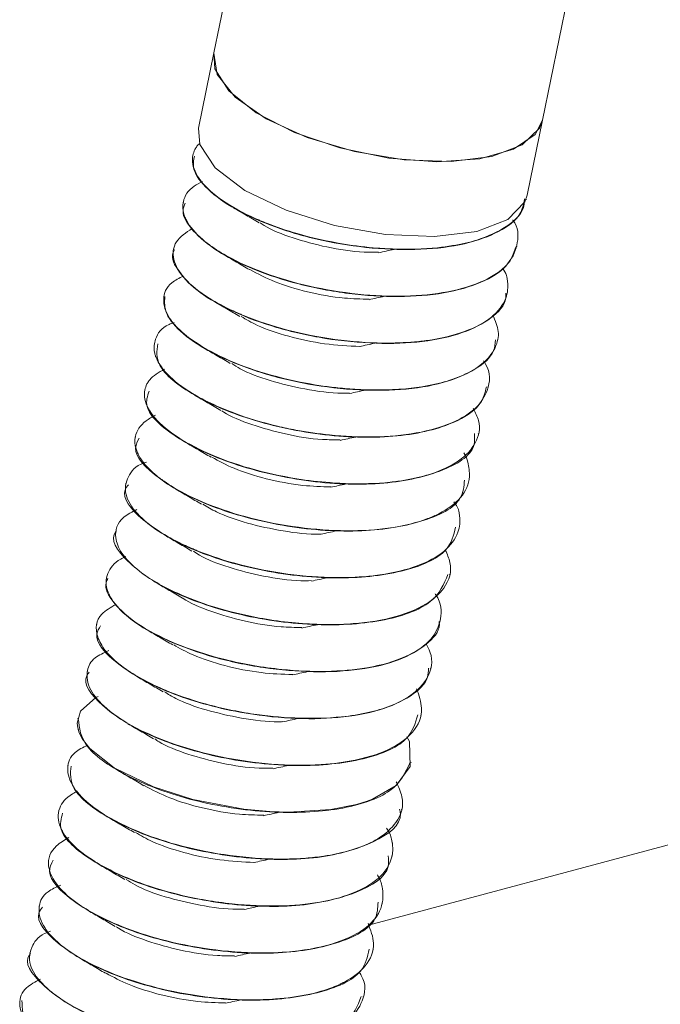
# Model space of a CAD drawing. Header units: millimetres. Extents: x -172 to 1038, y -1779 to -162.
# Tile 8 of 63: x 38 to 53, y -1200 to -1177. Entities that reach past the tile are written whole.
import ezdxf

# ---------------------------------------------------------------- set-up
doc = ezdxf.new("R2010")
doc.units = ezdxf.units.MM

msp = doc.modelspace()

# ---------------------------------------------------------------- linework, layer by layer
at = {"color": 7, "linetype": 'Continuous', "lineweight": 15}
for p, q in [((50.275, -1178.906), (52.99, -1165.64)), ((43.334, -1172.923), (42.438, -1177.302)), ((42.438, -1177.302), (42.072, -1179.091)), ((49.909, -1180.694), (50.275, -1178.906)), ((41.939, -1179.742), (41.937, -1179.751)), ((111.373, -1180.614), (46.128, -1198.091)), ((49.889, -1180.795), (49.891, -1180.787)), ((41.71, -1180.86), (41.708, -1180.869)), ((49.66, -1181.913), (49.662, -1181.904)), ((41.481, -1181.978), (41.479, -1181.986)), ((41.252, -1183.096), (41.25, -1183.105)), ((49.431, -1183.032), (49.433, -1183.023)), ((41.023, -1184.214), (41.022, -1184.223)), ((49.202, -1184.149), (49.204, -1184.14)), ((40.795, -1185.332), (40.793, -1185.341)), ((48.974, -1185.267), (48.975, -1185.259)), ((48.745, -1186.386), (48.747, -1186.376)), ((40.566, -1186.45), (40.564, -1186.458)), ((40.337, -1187.568), (40.335, -1187.576)), ((48.516, -1187.503), (48.518, -1187.494)), ((40.108, -1188.685), (40.107, -1188.694)), ((48.287, -1188.621), (48.289, -1188.612)), ((39.88, -1189.803), (39.878, -1189.812)), ((48.059, -1189.739), (48.06, -1189.73)), ((47.83, -1190.857), (47.832, -1190.848)), ((39.651, -1190.921), (39.649, -1190.93)), ((39.422, -1192.039), (39.42, -1192.048)), ((47.601, -1191.975), (47.603, -1191.966)), ((39.193, -1193.157), (39.192, -1193.166)), ((47.372, -1193.093), (47.374, -1193.084)), ((38.965, -1194.275), (38.963, -1194.285)), ((47.144, -1194.211), (47.145, -1194.202)), ((46.915, -1195.329), (46.917, -1195.32)), ((38.736, -1195.393), (38.734, -1195.402)), ((46.686, -1196.447), (46.688, -1196.438)), ((38.507, -1196.511), (38.505, -1196.52)), ((38.278, -1197.629), (38.277, -1197.638)), ((46.457, -1197.565), (46.459, -1197.556)), ((38.05, -1198.747), (38.048, -1198.756)), ((46.229, -1198.682), (46.23, -1198.674)), ((46, -1199.8), (46.001, -1199.792)), ((37.821, -1199.865), (37.819, -1199.874))]:
    msp.add_line(p, q, dxfattribs=at)
at = {"color": 7, "linetype": 'Continuous', "lineweight": 15, "flags": 128}
for points in [[(42.438, -1177.302), (42.437, -1177.305), (42.519, -1177.817), (42.948, -1178.354), (43.684, -1178.869), (44.662, -1179.315), (45.792, -1179.652), (46.974, -1179.848), (48.1, -1179.888), (49.068, -1179.766), (49.792, -1179.494), (50.205, -1179.096), (50.275, -1178.906)], [(42.438, -1177.302), (42.463, -1177.677), (42.798, -1178.208), (43.45, -1178.73), (44.36, -1179.196), (45.447, -1179.565), (46.615, -1179.805), (47.76, -1179.893), (48.781, -1179.822), (49.586, -1179.598), (50.104, -1179.242), (50.275, -1178.906)], [(42.072, -1179.091), (42.103, -1179.485), (42.473, -1180.039), (43.181, -1180.579), (44.16, -1181.052), (45.315, -1181.414), (46.535, -1181.629), (47.703, -1181.677), (48.706, -1181.554), (49.447, -1181.27), (49.856, -1180.853), (49.909, -1180.694)], [(47.039, -1193.599), (47.106, -1193.712), (47.117, -1194.305), (46.785, -1194.763), (46.226, -1195.083), (46.092, -1195.133), (45.842, -1195.211), (45.229, -1195.334), (44.22, -1195.395), (43.772, -1195.379), (43.156, -1195.323), (41.935, -1195.092), (40.999, -1194.793), (40.066, -1194.34), (39.481, -1193.879), (39.308, -1193.655), (39.247, -1193.54), (39.223, -1193.48), (39.212, -1193.45), (39.208, -1193.435), (39.206, -1193.427), (39.205, -1193.425), (39.205, -1193.424), (39.205, -1193.424), (39.205, -1193.423), (39.205, -1193.423), (39.205, -1193.423), (39.205, -1193.423), (39.205, -1193.423), (39.205, -1193.423), (39.205, -1193.423), (39.204, -1193.421), (39.203, -1193.419), (39.201, -1193.411), (39.195, -1193.383), (39.183, -1193.278), (39.26, -1192.987), (39.627, -1192.663), (39.677, -1192.641)]]:
    msp.add_lwpolyline(points, dxfattribs=at)
at = {"color": 7, "linetype": 'Continuous', "lineweight": 15}
for points, knots in [([(49.849, -1180.778), (49.843, -1180.857), (49.823, -1181.111), (49.442, -1181.457), (48.834, -1181.745), (48.229, -1181.885), (47.57, -1181.974), (47.031, -1181.988), (46.539, -1181.966), (46.155, -1181.941), (45.421, -1181.853), (44.519, -1181.651), (43.872, -1181.431), (43.561, -1181.304), (43.163, -1181.131), (42.6, -1180.824), (42.079, -1180.35), (41.893, -1179.931), (41.947, -1179.667), (42.021, -1179.543), (42.049, -1179.508), (42.066, -1179.484), (42.089, -1179.471), (42.106, -1179.461)], [0, 0, 0, 0, 0.03828, 0.124061, 0.210662, 0.266626, 0.298223, 0.383629, 0.393444, 0.4113, 0.47105, 0.557894, 0.617736, 0.634955, 0.643677, 0.731171, 0.817205, 0.903526, 0.965811, 0.983116, 0.988298, 0.991164, 1, 1, 1, 1]), ([(41.975, -1179.758), (41.957, -1179.86), (41.912, -1180.104), (42.257, -1180.557), (42.922, -1181.037), (43.872, -1181.462), (45.002, -1181.79), (46.214, -1181.975), (47.4, -1182.008), (48.456, -1181.875), (49.267, -1181.577), (49.764, -1181.207), (49.824, -1180.907), (49.848, -1180.786)], [0, 0, 0, 0, 0.068392, 0.163716, 0.260798, 0.357653, 0.453123, 0.550659, 0.646297, 0.742938, 0.84017, 0.935429, 1, 1, 1, 1]), ([(49.565, -1181.279), (49.566, -1181.28), (49.705, -1181.466), (49.705, -1181.833), (49.515, -1182.337), (48.96, -1182.729), (48.147, -1182.996), (47.153, -1183.116), (46.016, -1183.085), (44.854, -1182.913), (43.759, -1182.61), (42.936, -1182.259), (42.441, -1181.961), (42.044, -1181.654), (41.848, -1181.421), (41.753, -1181.221), (41.696, -1181.069), (41.689, -1180.797), (41.847, -1180.528), (42.102, -1180.401), (42.172, -1180.366)], [0, 0, 0, 0, 0.0007547, 0.0730692, 0.1481182, 0.2273376, 0.2977164, 0.3725769, 0.4467105, 0.5223502, 0.5964999, 0.6713411, 0.7198603, 0.7470263, 0.8208452, 0.8293801, 0.8448301, 0.8964003, 0.9714697, 1, 1, 1, 1]), ([(41.753, -1180.878), (41.73, -1180.938), (41.653, -1181.135), (41.906, -1181.54), (42.479, -1182.028), (43.364, -1182.472), (44.453, -1182.832), (45.654, -1183.058), (46.859, -1183.133), (47.96, -1183.046), (48.845, -1182.79), (49.463, -1182.411), (49.588, -1182.074), (49.649, -1181.911)], [0, 0, 0, 0, 0.041947, 0.137835, 0.234219, 0.33159, 0.426841, 0.524169, 0.620655, 0.71645, 0.813978, 0.909367, 1, 1, 1, 1]), ([(42.908, -1180.992), (43.006, -1181.049), (43.202, -1181.163), (43.413, -1181.287), (43.519, -1181.348)], [0, 0, 0, 0, 0.500488, 1, 1, 1, 1]), ([(49.321, -1182.433), (49.361, -1182.49), (49.4, -1182.548), (49.416, -1182.605), (49.417, -1182.609), (49.42, -1182.622), (49.432, -1182.67), (49.463, -1182.852), (49.425, -1183.194), (49.107, -1183.614), (48.457, -1183.963), (47.843, -1184.11), (47.478, -1184.16), (47.381, -1184.172), (47.057, -1184.206), (46.371, -1184.23), (45.328, -1184.152), (44.181, -1183.926), (43.452, -1183.684), (43.047, -1183.516), (42.743, -1183.381), (42.229, -1183.107), (41.702, -1182.684), (41.435, -1182.216), (41.478, -1181.793), (41.775, -1181.585), (41.92, -1181.483)], [0, 0, 0, 0, 0.0226409, 0.0228451, 0.0231902, 0.024303, 0.0282158, 0.0427909, 0.0988446, 0.1739413, 0.2487443, 0.3248418, 0.3275451, 0.3321454, 0.3470289, 0.3994584, 0.4749705, 0.5500416, 0.6251066, 0.6327775, 0.6480369, 0.70124, 0.7765765, 0.8511652, 0.9272759, 1, 1, 1, 1]), ([(43.547, -1181.353), (43.577, -1181.374), (43.766, -1181.507), (44.314, -1181.718), (45.127, -1181.94), (45.851, -1182.054), (46.252, -1182.051), (46.365, -1182.05)], [0, 0, 0, 0, 0.052598, 0.332087, 0.607567, 0.889027, 1, 1, 1, 1]), ([(41.503, -1181.992), (41.491, -1182.014), (41.401, -1182.167), (41.582, -1182.524), (42.057, -1183.016), (42.872, -1183.476), (43.913, -1183.863), (45.095, -1184.129), (46.31, -1184.246), (47.446, -1184.204), (48.41, -1183.994), (49.077, -1183.632), (49.412, -1183.292), (49.403, -1183.066), (49.401, -1183.027)], [0, 0, 0, 0, 0.015419, 0.112174, 0.207765, 0.305329, 0.400887, 0.497684, 0.594856, 0.690172, 0.787668, 0.883712, 0.979963, 1, 1, 1, 1]), ([(42.679, -1182.11), (42.777, -1182.167), (42.973, -1182.281), (43.184, -1182.405), (43.29, -1182.466)], [0, 0, 0, 0, 0.500488, 1, 1, 1, 1]), ([(46.369, -1182.064), (46.429, -1182.05), (46.548, -1182.023), (46.675, -1181.996), (46.738, -1181.983)], [0, 0, 0, 0, 0.499954, 1, 1, 1, 1]), ([(49.09, -1183.551), (49.149, -1183.683), (49.267, -1183.952), (49.192, -1184.233), (49.111, -1184.391), (49.083, -1184.436), (48.973, -1184.603), (48.758, -1184.793), (48.319, -1185.018), (47.787, -1185.202), (47.238, -1185.29), (46.884, -1185.315), (46.871, -1185.316), (46.826, -1185.319), (46.657, -1185.329), (46.311, -1185.338), (45.95, -1185.326), (45.644, -1185.306), (45.257, -1185.272), (44.521, -1185.168), (43.516, -1184.918), (42.542, -1184.535), (42.014, -1184.221), (41.757, -1184.02), (41.576, -1183.866), (41.313, -1183.567), (41.195, -1183.161), (41.326, -1182.813), (41.613, -1182.669), (41.715, -1182.618)], [0, 0, 0, 0, 0.052503, 0.107419, 0.122316, 0.126613, 0.128808, 0.203231, 0.229226, 0.279184, 0.35499, 0.355277, 0.355834, 0.357764, 0.364876, 0.392105, 0.429606, 0.437343, 0.452653, 0.505907, 0.581096, 0.655972, 0.732155, 0.739719, 0.754704, 0.80686, 0.882448, 0.958397, 1, 1, 1, 1]), ([(43.297, -1182.466), (43.487, -1182.565), (43.875, -1182.769), (44.67, -1183.007), (45.459, -1183.154), (45.947, -1183.165), (46.144, -1183.169)], [0, 0, 0, 0, 0.260376, 0.533233, 0.81207, 1, 1, 1, 1]), ([(41.269, -1183.108), (41.263, -1183.24), (41.251, -1183.519), (41.671, -1184.003), (42.394, -1184.475), (43.384, -1184.886), (44.538, -1185.19), (45.753, -1185.347), (46.922, -1185.35), (47.943, -1185.185), (48.698, -1184.86), (49.123, -1184.5), (49.148, -1184.229), (49.157, -1184.14)], [0, 0, 0, 0, 0.086326, 0.181577, 0.278964, 0.375293, 0.471227, 0.568724, 0.66405, 0.761147, 0.857999, 0.953482, 1, 1, 1, 1]), ([(46.14, -1183.182), (46.2, -1183.168), (46.32, -1183.141), (46.446, -1183.114), (46.509, -1183.101)], [0, 0, 0, 0, 0.499952, 1, 1, 1, 1]), ([(42.451, -1183.228), (42.549, -1183.285), (42.745, -1183.399), (42.956, -1183.522), (43.061, -1183.584)], [0, 0, 0, 0, 0.500475, 1, 1, 1, 1]), ([(43.089, -1183.582), (43.212, -1183.654), (43.517, -1183.834), (44.215, -1184.067), (45.067, -1184.252), (45.644, -1184.283), (45.927, -1184.298)], [0, 0, 0, 0, 0.183431, 0.456947, 0.734028, 1, 1, 1, 1]), ([(48.867, -1184.637), (48.883, -1184.659), (49.052, -1184.905), (49.011, -1185.306), (48.721, -1185.784), (48.15, -1186.139), (47.304, -1186.382), (46.285, -1186.474), (45.287, -1186.427), (44.511, -1186.316), (43.73, -1186.152), (43.114, -1185.965), (42.482, -1185.711), (41.914, -1185.431), (41.344, -1185.021), (41.116, -1184.704), (41.058, -1184.55), (41.053, -1184.538), (41.039, -1184.499), (41, -1184.352), (41.036, -1184.084), (41.195, -1183.831), (41.448, -1183.738), (41.49, -1183.723)], [0, 0, 0, 0, 0.0087265, 0.0971706, 0.1632763, 0.2359, 0.3115438, 0.3858713, 0.4549147, 0.5073391, 0.5364872, 0.6104186, 0.6363147, 0.6858607, 0.7604713, 0.835076, 0.8356738, 0.836824, 0.8407824, 0.8553301, 0.9108518, 0.9855519, 1, 1, 1, 1]), ([(41.1, -1184.235), (41.08, -1184.4), (41.032, -1184.784), (41.9, -1185.484), (43.372, -1186.109), (45.198, -1186.47), (46.985, -1186.482), (48.201, -1186.148), (48.827, -1185.706), (48.905, -1185.394), (48.94, -1185.259)], [0, 0, 0, 0, 0.108269, 0.25236, 0.396634, 0.541964, 0.685492, 0.831286, 0.926888, 1, 1, 1, 1]), ([(45.911, -1184.3), (45.971, -1184.286), (46.091, -1184.259), (46.217, -1184.232), (46.281, -1184.219)], [0, 0, 0, 0, 0.49995, 1, 1, 1, 1]), ([(42.222, -1184.346), (42.32, -1184.403), (42.516, -1184.517), (42.727, -1184.64), (42.832, -1184.702)], [0, 0, 0, 0, 0.500471, 1, 1, 1, 1]), ([(42.866, -1184.703), (42.931, -1184.745), (43.164, -1184.898), (43.771, -1185.121), (44.603, -1185.323), (45.277, -1185.419), (45.618, -1185.41), (45.676, -1185.408)], [0, 0, 0, 0, 0.106573, 0.384411, 0.661104, 0.942327, 1, 1, 1, 1]), ([(48.624, -1185.776), (48.675, -1185.872), (48.826, -1186.16), (48.718, -1186.602), (48.322, -1187.044), (47.699, -1187.331), (47.098, -1187.472), (46.44, -1187.563), (45.904, -1187.578), (45.411, -1187.556), (45.027, -1187.532), (44.295, -1187.446), (43.28, -1187.221), (42.27, -1186.856), (41.468, -1186.421), (40.941, -1185.947), (40.75, -1185.525), (40.801, -1185.258), (40.877, -1185.134), (40.901, -1185.102), (40.909, -1185.092), (40.987, -1184.994), (41.126, -1184.916), (41.263, -1184.839)], [0, 0, 0, 0, 0.03823, 0.114132, 0.188565, 0.26364, 0.312796, 0.3396, 0.413681, 0.4224, 0.437954, 0.489485, 0.564839, 0.639054, 0.714936, 0.789596, 0.864425, 0.919874, 0.934529, 0.938578, 0.939781, 0.940439, 1, 1, 1, 1]), ([(40.894, -1185.36), (40.855, -1185.48), (40.747, -1185.808), (41.467, -1186.474), (42.838, -1187.128), (44.631, -1187.548), (46.459, -1187.627), (47.894, -1187.315), (48.68, -1186.847), (48.658, -1186.468), (48.652, -1186.369)], [0, 0, 0, 0, 0.082235, 0.226005, 0.371326, 0.515974, 0.660082, 0.805865, 0.949497, 1, 1, 1, 1]), ([(41.993, -1185.464), (42.091, -1185.521), (42.287, -1185.635), (42.498, -1185.758), (42.604, -1185.82)], [0, 0, 0, 0, 0.500471, 1, 1, 1, 1]), ([(45.683, -1185.418), (45.742, -1185.404), (45.862, -1185.377), (45.989, -1185.35), (46.052, -1185.337)], [0, 0, 0, 0, 0.49995, 1, 1, 1, 1]), ([(48.403, -1186.834), (48.405, -1186.837), (48.462, -1186.911), (48.507, -1187.102), (48.569, -1187.47), (48.372, -1187.908), (47.956, -1188.222), (47.48, -1188.43), (46.915, -1188.595), (46.027, -1188.705), (44.891, -1188.676), (43.728, -1188.507), (42.632, -1188.205), (41.803, -1187.855), (41.307, -1187.557), (40.907, -1187.251), (40.709, -1187.018), (40.612, -1186.818), (40.554, -1186.665), (40.541, -1186.392), (40.716, -1186.118), (40.968, -1185.976), (41.047, -1185.932)], [0, 0, 0, 0, 0.001292, 0.028875, 0.075782, 0.150469, 0.223579, 0.251302, 0.298521, 0.372703, 0.446101, 0.521018, 0.594493, 0.668586, 0.717266, 0.743562, 0.816683, 0.825341, 0.840708, 0.891498, 0.965882, 1, 1, 1, 1]), ([(42.627, -1185.827), (42.642, -1185.838), (42.812, -1185.961), (43.335, -1186.166), (44.137, -1186.398), (44.885, -1186.52), (45.313, -1186.521), (45.452, -1186.522)], [0, 0, 0, 0, 0.0276434, 0.3077655, 0.5829353, 0.8643706, 1, 1, 1, 1]), ([(40.66, -1186.48), (40.619, -1186.557), (40.47, -1186.833), (41.058, -1187.46), (42.314, -1188.138), (44.068, -1188.615), (45.913, -1188.758), (47.446, -1188.516), (48.368, -1188.052), (48.402, -1187.629), (48.414, -1187.482)], [0, 0, 0, 0, 0.055754, 0.199387, 0.345262, 0.48924, 0.634105, 0.77922, 0.923079, 1, 1, 1, 1]), ([(41.764, -1186.582), (41.862, -1186.639), (42.058, -1186.753), (42.269, -1186.876), (42.375, -1186.938)], [0, 0, 0, 0, 0.500479, 1, 1, 1, 1]), ([(45.454, -1186.535), (45.514, -1186.522), (45.633, -1186.495), (45.76, -1186.468), (45.823, -1186.455)], [0, 0, 0, 0, 0.499945, 1, 1, 1, 1]), ([(48.164, -1187.996), (48.207, -1188.059), (48.252, -1188.124), (48.271, -1188.19), (48.275, -1188.205), (48.287, -1188.254), (48.319, -1188.435), (48.284, -1188.776), (47.971, -1189.198), (47.326, -1189.548), (46.692, -1189.702), (46.255, -1189.76), (45.919, -1189.795), (45.239, -1189.82), (44.203, -1189.744), (43.055, -1189.521), (42.322, -1189.279), (41.915, -1189.11), (41.61, -1188.976), (41.094, -1188.703), (40.568, -1188.283), (40.284, -1187.809), (40.363, -1187.399), (40.572, -1187.133), (40.815, -1187.056), (40.835, -1187.05)], [0, 0, 0, 0, 0.024664, 0.025309, 0.026498, 0.030504, 0.045033, 0.100058, 0.174405, 0.248385, 0.323688, 0.331895, 0.346952, 0.397549, 0.472237, 0.546527, 0.620812, 0.628749, 0.643961, 0.696132, 0.770712, 0.844488, 0.919798, 0.993665, 1, 1, 1, 1]), ([(42.39, -1186.936), (42.558, -1187.028), (42.919, -1187.224), (43.683, -1187.462), (44.492, -1187.62), (45.009, -1187.636), (45.233, -1187.644)], [0, 0, 0, 0, 0.236213, 0.5091177, 0.7875018, 1, 1, 1, 1]), ([(45.225, -1187.653), (45.285, -1187.64), (45.405, -1187.613), (45.531, -1187.586), (45.594, -1187.573)], [0, 0, 0, 0, 0.499957, 1, 1, 1, 1]), ([(40.4, -1187.593), (40.371, -1187.631), (40.2, -1187.859), (40.676, -1188.445), (41.805, -1189.141), (43.508, -1189.671), (45.36, -1189.876), (46.978, -1189.706), (48.049, -1189.252), (48.158, -1188.792), (48.204, -1188.6)], [0, 0, 0, 0, 0.029218, 0.173061, 0.31899, 0.462637, 0.60828, 0.752543, 0.896971, 1, 1, 1, 1]), ([(41.535, -1187.7), (41.634, -1187.757), (41.829, -1187.871), (42.041, -1187.994), (42.146, -1188.056)], [0, 0, 0, 0, 0.500479, 1, 1, 1, 1]), ([(42.177, -1188.055), (42.281, -1188.117), (42.562, -1188.288), (43.233, -1188.522), (44.08, -1188.701), (44.702, -1188.783), (44.986, -1188.771), (44.991, -1188.77)], [0, 0, 0, 0, 0.160194, 0.436267, 0.71466, 0.995245, 1, 1, 1, 1]), ([(47.958, -1189.15), (48.003, -1189.248), (48.149, -1189.571), (48, -1190.031), (47.504, -1190.482), (46.715, -1190.789), (45.775, -1190.922), (44.706, -1190.93), (43.583, -1190.807), (42.444, -1190.527), (41.437, -1190.145), (40.669, -1189.701), (40.28, -1189.299), (40.138, -1189.032), (40.063, -1188.73), (40.156, -1188.413), (40.492, -1188.239), (40.606, -1188.181)], [0, 0, 0, 0, 0.038944, 0.128629, 0.198446, 0.281699, 0.360413, 0.41055, 0.499752, 0.575557, 0.639695, 0.729928, 0.799485, 0.830201, 0.860223, 0.95275, 1, 1, 1, 1]), ([(40.114, -1188.697), (40.111, -1188.7), (39.936, -1188.885), (40.322, -1189.429), (41.312, -1190.139), (42.952, -1190.716), (44.798, -1190.982), (46.491, -1190.884), (47.722, -1190.45), (47.925, -1189.959), (48.02, -1189.728)], [0, 0, 0, 0, 0.002897, 0.147295, 0.292778, 0.43644, 0.582372, 0.726112, 0.871387, 1, 1, 1, 1]), ([(44.996, -1188.771), (45.056, -1188.758), (45.176, -1188.731), (45.302, -1188.704), (45.366, -1188.691)], [0, 0, 0, 0, 0.49995, 1, 1, 1, 1]), ([(41.307, -1188.818), (41.405, -1188.875), (41.601, -1188.989), (41.812, -1189.112), (41.917, -1189.174)], [0, 0, 0, 0, 0.500479, 1, 1, 1, 1]), ([(41.95, -1189.176), (41.998, -1189.209), (42.21, -1189.353), (42.789, -1189.571), (43.613, -1189.782), (44.31, -1189.885), (44.679, -1189.879), (44.762, -1189.878)], [0, 0, 0, 0, 0.0817682, 0.3604142, 0.6364577, 0.9178391, 1, 1, 1, 1]), ([(47.718, -1190.194), (47.723, -1190.202), (47.863, -1190.406), (47.887, -1190.818), (47.64, -1191.327), (47.019, -1191.725), (46.171, -1191.971), (45.135, -1192.062), (43.97, -1192.01), (42.85, -1191.817), (41.822, -1191.509), (40.92, -1191.121), (40.22, -1190.639), (39.856, -1190.131), (39.857, -1189.704), (40.08, -1189.43), (40.301, -1189.321), (40.344, -1189.299)], [0, 0, 0, 0, 0.003051, 0.080123, 0.165025, 0.234942, 0.316804, 0.387036, 0.456301, 0.544452, 0.601321, 0.671834, 0.761425, 0.83376, 0.910987, 0.982592, 1, 1, 1, 1]), ([(39.913, -1189.82), (39.895, -1189.855), (39.808, -1190.025), (40.012, -1190.399), (40.525, -1190.89), (41.366, -1191.344), (42.426, -1191.722), (43.616, -1191.974), (44.828, -1192.075), (45.951, -1192.016), (46.892, -1191.79), (47.524, -1191.414), (47.832, -1191.084), (47.814, -1190.875), (47.812, -1190.855)], [0, 0, 0, 0, 0.0252165, 0.121681, 0.2175209, 0.3150565, 0.4104446, 0.5074805, 0.604439, 0.6998761, 0.7974258, 0.8931727, 0.9897402, 1, 1, 1, 1]), ([(41.078, -1189.936), (41.176, -1189.993), (41.372, -1190.107), (41.583, -1190.23), (41.688, -1190.292)], [0, 0, 0, 0, 0.500488, 1, 1, 1, 1]), ([(44.767, -1189.889), (44.827, -1189.876), (44.947, -1189.849), (45.074, -1189.822), (45.137, -1189.809)], [0, 0, 0, 0, 0.499952, 1, 1, 1, 1]), ([(41.701, -1190.298), (41.704, -1190.3), (41.857, -1190.415), (42.357, -1190.614), (43.147, -1190.854), (43.918, -1190.986), (44.374, -1190.992), (44.539, -1190.994)], [0, 0, 0, 0, 0.005093, 0.285071, 0.559413, 0.840039, 1, 1, 1, 1]), ([(47.5, -1191.386), (47.534, -1191.45), (47.691, -1191.739), (47.589, -1192.176), (47.206, -1192.597), (46.552, -1192.936), (45.61, -1193.148), (44.427, -1193.175), (43.278, -1193.062), (42.209, -1192.83), (41.168, -1192.465), (40.344, -1192.03), (39.846, -1191.581), (39.595, -1191.121), (39.632, -1190.718), (39.979, -1190.518), (40.103, -1190.445)], [0, 0, 0, 0, 0.025471, 0.115483, 0.186149, 0.242624, 0.340076, 0.417657, 0.486123, 0.564431, 0.6304, 0.718059, 0.791669, 0.845184, 0.94426, 1, 1, 1, 1]), ([(39.738, -1190.951), (39.699, -1191.016), (39.541, -1191.276), (40.092, -1191.89), (41.308, -1192.574), (42.864, -1193.016), (44.273, -1193.18), (45.432, -1193.167), (46.432, -1192.985), (47.156, -1192.646), (47.545, -1192.293), (47.555, -1192.038), (47.558, -1191.967)], [0, 0, 0, 0, 0.047272, 0.190598, 0.336202, 0.479701, 0.577362, 0.672862, 0.770389, 0.867221, 0.96317, 1, 1, 1, 1]), ([(40.849, -1191.054), (40.947, -1191.111), (41.143, -1191.225), (41.354, -1191.348), (41.46, -1191.41)], [0, 0, 0, 0, 0.500479, 1, 1, 1, 1]), ([(44.539, -1191.007), (44.599, -1190.994), (44.718, -1190.967), (44.845, -1190.94), (44.908, -1190.927)], [0, 0, 0, 0, 0.49995, 1, 1, 1, 1]), ([(47.275, -1192.456), (47.33, -1192.612), (47.459, -1192.983), (47.252, -1193.474), (46.703, -1193.897), (45.931, -1194.159), (44.933, -1194.29), (43.827, -1194.276), (42.611, -1194.104), (41.546, -1193.812), (40.586, -1193.418), (39.87, -1192.966), (39.441, -1192.461), (39.38, -1192.049), (39.54, -1191.723), (39.815, -1191.598), (39.935, -1191.543)], [0, 0, 0, 0, 0.061995, 0.14747, 0.216671, 0.299656, 0.360669, 0.43991, 0.518429, 0.593782, 0.657021, 0.74487, 0.815831, 0.893972, 0.953827, 1, 1, 1, 1]), ([(41.481, -1191.408), (41.628, -1191.49), (41.963, -1191.679), (42.696, -1191.915), (43.526, -1192.086), (44.07, -1192.108), (44.321, -1192.118)], [0, 0, 0, 0, 0.211965, 0.485064, 0.762903, 1, 1, 1, 1]), ([(44.31, -1192.125), (44.37, -1192.112), (44.49, -1192.085), (44.616, -1192.058), (44.679, -1192.045)], [0, 0, 0, 0, 0.49995, 1, 1, 1, 1]), ([(39.469, -1192.061), (39.447, -1192.088), (39.273, -1192.302), (39.718, -1192.874), (40.805, -1193.576), (42.489, -1194.121), (44.34, -1194.345), (45.983, -1194.198), (47.104, -1193.75), (47.241, -1193.279), (47.3, -1193.074)], [0, 0, 0, 0, 0.020885, 0.164867, 0.310709, 0.454323, 0.600111, 0.744172, 0.888848, 1, 1, 1, 1]), ([(40.62, -1192.172), (40.718, -1192.229), (40.914, -1192.343), (41.126, -1192.466), (41.231, -1192.528)], [0, 0, 0, 0, 0.500471, 1, 1, 1, 1]), ([(41.264, -1192.527), (41.349, -1192.581), (41.608, -1192.744), (42.249, -1192.973), (43.09, -1193.163), (43.736, -1193.25), (44.046, -1193.239), (44.075, -1193.238)], [0, 0, 0, 0, 0.135558, 0.412376, 0.690008, 0.970939, 1, 1, 1, 1]), ([(39.206, -1193.168), (39.231, -1193.39), (39.282, -1193.843), (40.345, -1194.578), (41.927, -1195.16), (43.779, -1195.448), (45.49, -1195.372), (46.774, -1194.946), (47.01, -1194.447), (47.124, -1194.205)], [0, 0, 0, 0, 0.139314, 0.284556, 0.428298, 0.574221, 0.717869, 0.863364, 1, 1, 1, 1]), ([(44.081, -1193.243), (44.141, -1193.23), (44.261, -1193.203), (44.387, -1193.176), (44.451, -1193.163)], [0, 0, 0, 0, 0.499952, 1, 1, 1, 1]), ([(40.392, -1193.29), (40.49, -1193.347), (40.686, -1193.461), (40.897, -1193.584), (41.002, -1193.646)], [0, 0, 0, 0, 0.500471, 1, 1, 1, 1]), ([(41.031, -1193.65), (41.064, -1193.673), (41.256, -1193.808), (41.809, -1194.02), (42.623, -1194.241), (43.344, -1194.352), (43.739, -1194.349), (43.848, -1194.348)], [0, 0, 0, 0, 0.0568951, 0.3362685, 0.6118169, 0.8932749, 1, 1, 1, 1]), ([(46.787, -1194.671), (46.844, -1194.791), (47.005, -1195.135), (46.86, -1195.617), (46.471, -1195.972), (46.015, -1196.206), (45.628, -1196.334), (45.262, -1196.411), (44.978, -1196.458), (44.454, -1196.517), (43.556, -1196.521), (42.391, -1196.384), (41.313, -1196.121), (40.307, -1195.741), (39.533, -1195.297), (39.038, -1194.791), (38.907, -1194.348), (39.041, -1193.997), (39.317, -1193.853), (39.423, -1193.798)], [0, 0, 0, 0, 0.047478, 0.136518, 0.206803, 0.2372, 0.292072, 0.314191, 0.326624, 0.358446, 0.4304, 0.507543, 0.582305, 0.646378, 0.736244, 0.806193, 0.885015, 0.9559, 1, 1, 1, 1]), ([(39.033, -1194.295), (39.018, -1194.47), (38.986, -1194.865), (39.886, -1195.572), (41.381, -1196.191), (43.208, -1196.538), (44.999, -1196.537), (46.296, -1196.144), (46.943, -1195.682), (46.877, -1195.36), (46.869, -1195.323)], [0, 0, 0, 0, 0.1138641, 0.2582595, 0.4025351, 0.548152, 0.691794, 0.8377198, 0.9815439, 1, 1, 1, 1]), ([(43.852, -1194.361), (43.912, -1194.348), (44.032, -1194.321), (44.159, -1194.294), (44.222, -1194.281)], [0, 0, 0, 0, 0.499943, 1, 1, 1, 1]), ([(40.163, -1194.408), (40.261, -1194.465), (40.457, -1194.579), (40.668, -1194.702), (40.773, -1194.764)], [0, 0, 0, 0, 0.500475, 1, 1, 1, 1]), ([(40.779, -1194.763), (40.973, -1194.864), (41.366, -1195.07), (42.166, -1195.308), (42.951, -1195.453), (43.435, -1195.463), (43.627, -1195.467)], [0, 0, 0, 0, 0.264533, 0.5373992, 0.8163034, 1, 1, 1, 1]), ([(46.553, -1195.775), (46.577, -1195.807), (46.637, -1195.887), (46.662, -1195.991), (46.685, -1196.076), (46.692, -1196.12), (46.696, -1196.141), (46.697, -1196.15), (46.697, -1196.152), (46.697, -1196.153), (46.697, -1196.154), (46.697, -1196.154), (46.697, -1196.154), (46.697, -1196.154), (46.697, -1196.154), (46.697, -1196.155), (46.699, -1196.166), (46.701, -1196.191), (46.708, -1196.272), (46.693, -1196.535), (46.485, -1196.926), (45.872, -1197.316), (45.025, -1197.56), (44.185, -1197.636), (43.492, -1197.629), (42.728, -1197.578), (41.736, -1197.417), (40.556, -1197.066), (39.624, -1196.625), (39.025, -1196.159), (38.717, -1195.716), (38.708, -1195.303), (38.927, -1195.026), (39.147, -1194.917), (39.188, -1194.896)], [0, 0, 0, 0, 0.012488, 0.031424, 0.041543, 0.046765, 0.049417, 0.050084, 0.050418, 0.05046, 0.050481, 0.050491, 0.050494, 0.050495, 0.050512, 0.050545, 0.050837, 0.054764, 0.061523, 0.083535, 0.165957, 0.239312, 0.316813, 0.387342, 0.419048, 0.45595, 0.536596, 0.60889, 0.701511, 0.770673, 0.832754, 0.911143, 0.983165, 1, 1, 1, 1]), ([(38.833, -1195.421), (38.796, -1195.549), (38.699, -1195.889), (39.45, -1196.563), (40.843, -1197.211), (42.643, -1197.619), (44.466, -1197.684), (45.878, -1197.358), (46.638, -1196.89), (46.606, -1196.521), (46.598, -1196.433)], [0, 0, 0, 0, 0.087816, 0.231658, 0.376798, 0.521632, 0.665621, 0.811483, 0.955111, 1, 1, 1, 1]), ([(39.934, -1195.526), (40.032, -1195.583), (40.228, -1195.697), (40.439, -1195.82), (40.545, -1195.882)], [0, 0, 0, 0, 0.500479, 1, 1, 1, 1]), ([(43.624, -1195.479), (43.684, -1195.466), (43.803, -1195.439), (43.93, -1195.412), (43.993, -1195.399)], [0, 0, 0, 0, 0.499943, 1, 1, 1, 1]), ([(46.34, -1196.892), (46.349, -1196.906), (46.416, -1197.015), (46.497, -1197.314), (46.454, -1197.76), (46.041, -1198.221), (45.287, -1198.571), (44.33, -1198.738), (43.273, -1198.761), (42.192, -1198.664), (41.076, -1198.422), (40.018, -1198.054), (39.216, -1197.628), (38.663, -1197.136), (38.427, -1196.649), (38.566, -1196.245), (38.877, -1196.061), (38.985, -1195.997)], [0, 0, 0, 0, 0.005399, 0.042711, 0.119, 0.191217, 0.273476, 0.357668, 0.410929, 0.488476, 0.564038, 0.629, 0.719125, 0.781486, 0.861353, 0.952017, 1, 1, 1, 1]), ([(40.572, -1195.88), (40.698, -1195.953), (41.008, -1196.134), (41.711, -1196.368), (42.559, -1196.551), (43.132, -1196.58), (43.41, -1196.594)], [0, 0, 0, 0, 0.187634, 0.461075, 0.738278, 1, 1, 1, 1]), ([(38.605, -1196.542), (38.562, -1196.628), (38.421, -1196.914), (39.036, -1197.55), (40.317, -1198.223), (42.08, -1198.688), (43.922, -1198.818), (45.435, -1198.561), (46.328, -1198.095), (46.348, -1197.681), (46.355, -1197.544)], [0, 0, 0, 0, 0.061381, 0.205014, 0.350813, 0.494905, 0.639582, 0.78488, 0.928661, 1, 1, 1, 1]), ([(39.705, -1196.644), (39.803, -1196.701), (39.999, -1196.815), (40.21, -1196.938), (40.316, -1197)], [0, 0, 0, 0, 0.500479, 1, 1, 1, 1]), ([(43.395, -1196.597), (43.455, -1196.584), (43.575, -1196.556), (43.701, -1196.53), (43.764, -1196.517)], [0, 0, 0, 0, 0.499952, 1, 1, 1, 1]), ([(46.115, -1198.043), (46.177, -1198.205), (46.318, -1198.569), (46.109, -1199.058), (45.736, -1199.353), (45.428, -1199.506), (45.163, -1199.619), (44.676, -1199.76), (43.817, -1199.879), (42.711, -1199.869), (41.502, -1199.699), (40.391, -1199.401), (39.405, -1198.992), (38.712, -1198.537), (38.308, -1198.061), (38.23, -1197.648), (38.389, -1197.311), (38.679, -1197.182), (38.791, -1197.132)], [0, 0, 0, 0, 0.0640623, 0.1441051, 0.2166484, 0.2278717, 0.2467714, 0.2984539, 0.3568693, 0.4400763, 0.5173321, 0.5886045, 0.6657901, 0.7494847, 0.8113844, 0.8895038, 0.9573435, 1, 1, 1, 1]), ([(40.35, -1197), (40.417, -1197.044), (40.654, -1197.199), (41.266, -1197.423), (42.1, -1197.623), (42.769, -1197.717), (43.106, -1197.708), (43.16, -1197.706)], [0, 0, 0, 0, 0.110844, 0.388535, 0.665357, 0.946544, 1, 1, 1, 1]), ([(38.35, -1197.656), (38.317, -1197.703), (38.149, -1197.94), (38.647, -1198.535), (39.804, -1199.228), (41.519, -1199.747), (43.37, -1199.938), (44.972, -1199.753), (46.01, -1199.297), (46.102, -1198.844), (46.139, -1198.661)], [0, 0, 0, 0, 0.034834, 0.178604, 0.324564, 0.468251, 0.613769, 0.758187, 0.902465, 1, 1, 1, 1]), ([(43.166, -1197.715), (43.226, -1197.702), (43.346, -1197.674), (43.472, -1197.648), (43.535, -1197.635)], [0, 0, 0, 0, 0.499952, 1, 1, 1, 1]), ([(39.477, -1197.762), (39.575, -1197.819), (39.771, -1197.933), (39.982, -1198.056), (40.087, -1198.118)], [0, 0, 0, 0, 0.500492, 1, 1, 1, 1]), ([(40.111, -1198.124), (40.129, -1198.137), (40.303, -1198.262), (40.83, -1198.468), (41.633, -1198.698), (42.377, -1198.819), (42.8, -1198.819), (42.935, -1198.819)], [0, 0, 0, 0, 0.031952, 0.311969, 0.587182, 0.868629, 1, 1, 1, 1]), ([(45.901, -1199.2), (45.92, -1199.228), (46.084, -1199.471), (46.025, -1199.886), (45.708, -1200.355), (45.059, -1200.723), (44.166, -1200.945), (43.056, -1201.007), (41.904, -1200.924), (40.779, -1200.702), (39.744, -1200.362), (38.901, -1199.953), (38.304, -1199.485), (37.996, -1199.001), (38.069, -1198.589), (38.287, -1198.317), (38.52, -1198.242), (38.546, -1198.234)], [0, 0, 0, 0, 0.0111875, 0.0955887, 0.1707211, 0.2374178, 0.3270253, 0.3940689, 0.4698945, 0.5501746, 0.613514, 0.6930117, 0.7680541, 0.838412, 0.922454, 0.9914387, 1, 1, 1, 1]), ([(38.069, -1198.762), (38.06, -1198.773), (37.884, -1198.966), (38.287, -1199.519), (39.308, -1200.226), (40.962, -1200.794), (42.81, -1201.047), (44.488, -1200.934), (45.684, -1200.495), (45.866, -1200.01), (45.95, -1199.787)], [0, 0, 0, 0, 0.008444, 0.1526966, 0.2983158, 0.4419455, 0.5878582, 0.7316799, 0.8767807, 1, 1, 1, 1]), ([(42.937, -1198.833), (42.997, -1198.82), (43.117, -1198.792), (43.243, -1198.766), (43.307, -1198.753)], [0, 0, 0, 0, 0.49995, 1, 1, 1, 1]), ([(39.248, -1198.88), (39.346, -1198.937), (39.542, -1199.051), (39.753, -1199.174), (39.858, -1199.235)], [0, 0, 0, 0, 0.500488, 1, 1, 1, 1]), ([(39.872, -1199.234), (40.044, -1199.327), (40.41, -1199.525), (41.179, -1199.762), (41.984, -1199.919), (42.496, -1199.934), (42.716, -1199.941)], [0, 0, 0, 0, 0.240385, 0.513271, 0.79174, 1, 1, 1, 1]), ([(45.641, -1200.301), (45.704, -1200.43), (45.857, -1200.746), (45.704, -1201.208), (45.273, -1201.622), (44.52, -1201.941), (43.539, -1202.108), (42.314, -1202.109), (41.311, -1201.977), (40.574, -1201.807), (39.936, -1201.626), (39.153, -1201.325), (38.394, -1200.883), (37.911, -1200.406), (37.763, -1199.958), (37.884, -1199.595), (38.181, -1199.441), (38.302, -1199.378)], [0, 0, 0, 0, 0.051244, 0.125116, 0.201181, 0.270375, 0.356374, 0.428064, 0.517647, 0.548185, 0.576808, 0.651355, 0.727112, 0.800796, 0.876726, 0.949485, 1, 1, 1, 1]), ([(37.863, -1199.88), (37.867, -1200.079), (37.877, -1200.505), (38.861, -1201.228), (40.404, -1201.828), (42.241, -1202.144), (44.01, -1202.106), (45.241, -1201.679), (45.837, -1201.223), (45.761, -1200.927), (45.758, -1200.917)], [0, 0, 0, 0, 0.1273516, 0.2721724, 0.4161211, 0.5619575, 0.7055567, 0.8513143, 0.9953787, 1, 1, 1, 1]), ([(42.709, -1199.951), (42.768, -1199.937), (42.888, -1199.91), (43.015, -1199.884), (43.078, -1199.87)], [0, 0, 0, 0, 0.499952, 1, 1, 1, 1])]:
    msp.add_open_spline(points, degree=3, knots=knots, dxfattribs=at)

doc.saveas('drawing.dxf')
